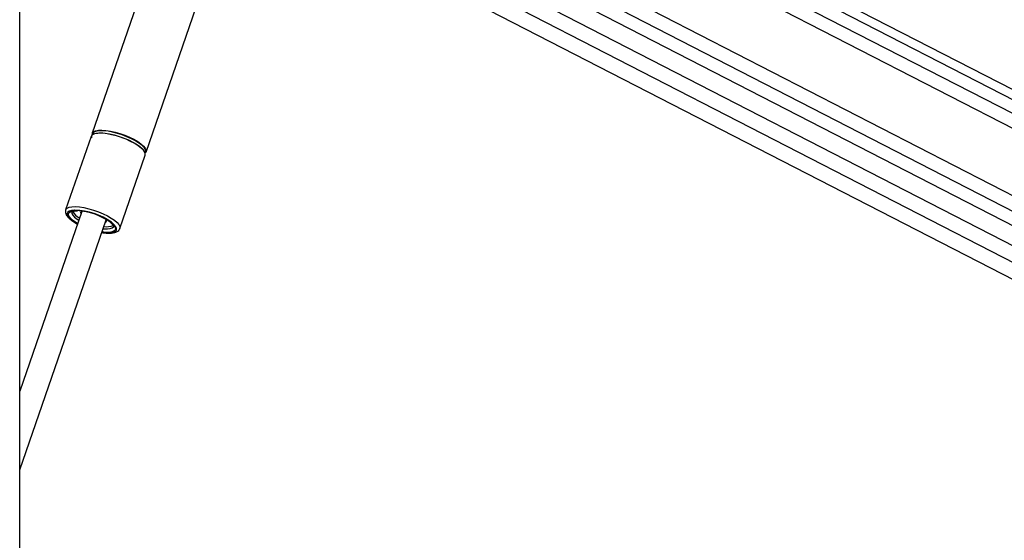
# Paper-space layout 'Surface Plate' of a CAD drawing. Header units: millimetres. Extents: x 2658 to 18042, y 1128 to 16227.
# Tile 5 of 64: x 3725 to 4487, y 6466 to 6869. Entities that reach past the tile are written whole.
import ezdxf

# ---------------------------------------------------------------- set-up
doc = ezdxf.new("R2010")
doc.units = ezdxf.units.MM

psp = doc.layouts.new('Surface Plate')

# ---------------------------------------------------------------- linework, layer by layer
at = {"color": 7, "linetype": 'Continuous', "lineweight": 25, "ltscale": 2}
for p, q in [((3724.96, 1481.05), (3724.96, 7229.05)), ((5008.67, 6549.47), (3830.39, 7154.99)), ((3789.41, 7055.56), (4831.75, 6519.89)), ((4055.4, 7009.47), (4786.8, 6633.6)), ((3858.66, 7005.45), (3780.97, 6780.71)), ((3822.84, 6766.24), (3900.53, 6990.98)), ((3895.06, 6975.16), (4779.93, 6520.41)), ((4048.73, 6960.95), (4774.86, 6587.79)), ((3780.14, 6778.3), (3760.52, 6721.56)), ((3802.39, 6707.09), (3822.01, 6763.83)), ((3773, 6720.35), (3724.96, 6581.37)), ((3760.48, 6721.43), (3760.52, 6721.56)), ((3724.96, 6520.4), (3791.83, 6713.84)), ((3765.73, 6712.93), (3766.07, 6712.68))]:
    psp.add_line(p, q, dxfattribs=at)
at = {"color": 8, "linetype": 'Continuous', "lineweight": 25, "ltscale": 2}
for p, q in [((3830.79, 7147.22), (5001.54, 6545.57)), ((3830.79, 7136.64), (4801.98, 6637.54)), ((3817.32, 7067.86), (4784.71, 6570.71)), ((3809.11, 7060.98), (4850.68, 6525.7)), ((3898.93, 6986.36), (4790.71, 6528.07)), ((3769.76, 6710.97), (3767.28, 6712.53)), ((3769.32, 6714.32), (3770.63, 6713.47))]:
    psp.add_line(p, q, dxfattribs=at)
at = {"color": 7, "linetype": 'Continuous', "lineweight": 25, "ltscale": 2, "flags": 128}
for points in [[(3816.74, 6771.07), (3813.97, 6772.8), (3810.79, 6774.48), (3807.3, 6776.06), (3803.61, 6777.47), (3799.84, 6778.67), (3796.1, 6779.63), (3792.53, 6780.32), (3789.23, 6780.71), (3786.31, 6780.78), (3783.87, 6780.55), (3781.98, 6780.01), (3780.7, 6779.18), (3780.14, 6778.3)], [(3780.97, 6780.71), (3781.14, 6781.08), (3782.09, 6782.04), (3783.68, 6782.73), (3785.86, 6783.12), (3788.55, 6783.19), (3791.67, 6782.96), (3795.12, 6782.42), (3798.79, 6781.6), (3802.56, 6780.51), (3806.31, 6779.19), (3809.91, 6777.7), (3813.26, 6776.06), (3816.24, 6774.35), (3818.77, 6772.6), (3820.75, 6770.89), (3822.12, 6769.26), (3822.85, 6767.76), (3822.9, 6766.44), (3822.84, 6766.24)], [(3817.25, 6773.13), (3814.52, 6774.85), (3811.38, 6776.51), (3807.94, 6778.06), (3804.29, 6779.45), (3800.57, 6780.64), (3796.88, 6781.59), (3793.35, 6782.26), (3790.1, 6782.65), (3787.22, 6782.72), (3784.81, 6782.49), (3782.94, 6781.96), (3781.68, 6781.15), (3781.06, 6780.07), (3781.01, 6779.45)], [(3781.51, 6779.78), (3781.63, 6779.87), (3783.2, 6780.54), (3785.35, 6780.93), (3788.01, 6781), (3791.09, 6780.77), (3794.5, 6780.24), (3798.12, 6779.42), (3801.84, 6778.35), (3805.54, 6777.05), (3809.09, 6775.58), (3812.4, 6773.96), (3815.34, 6772.27), (3817.83, 6770.55), (3819.79, 6768.86), (3820.05, 6768.59)], [(3822.01, 6763.83), (3822.13, 6764.66), (3821.74, 6766.08), (3820.68, 6767.65), (3819, 6769.33), (3816.74, 6771.07)], [(3773.51, 6720.53), (3772.59, 6720.12), (3772.11, 6719.38), (3772.31, 6718.43), (3772.33, 6718.4)], [(3791.16, 6711.89), (3791.57, 6712.13), (3792.05, 6712.86), (3791.84, 6713.82), (3791.54, 6714.29)]]:
    psp.add_lwpolyline(points, dxfattribs=at)
at = {"color": 8, "linetype": 'Continuous', "lineweight": 25, "ltscale": 2, "flags": 128}
for points in [[(3760.52, 6721.56), (3760.69, 6721.93), (3761.65, 6722.89), (3763.24, 6723.58), (3765.41, 6723.96), (3768.1, 6724.04), (3771.23, 6723.81), (3774.68, 6723.27), (3778.34, 6722.44), (3782.11, 6721.36), (3785.86, 6720.04), (3789.46, 6718.55), (3792.81, 6716.91), (3795.8, 6715.2), (3798.32, 6713.45), (3800.3, 6711.74), (3801.67, 6710.1), (3802.4, 6708.61), (3802.45, 6707.29), (3802.42, 6707.19)], [(3767.67, 6721.37), (3767.37, 6721.37), (3765.04, 6721.13), (3763.27, 6720.58), (3762.15, 6719.74), (3761.69, 6718.64), (3761.93, 6717.31), (3762.85, 6715.82), (3764.42, 6714.2), (3766.59, 6712.53)], [(3767.28, 6712.53), (3765.17, 6714.17), (3763.65, 6715.75), (3762.8, 6717.21), (3762.64, 6718.48), (3763.18, 6719.53), (3764.4, 6720.31), (3766.25, 6720.79), (3768.66, 6720.95), (3769.09, 6720.94)], [(3765.22, 6719.91), (3765.19, 6719.79), (3765.26, 6718.63), (3766, 6717.3), (3767.37, 6715.84), (3769.32, 6714.32)], [(3766.59, 6712.53), (3769.27, 6710.85), (3769.65, 6710.64)], [(3788.47, 6704.13), (3789.92, 6703.93), (3792.94, 6703.69), (3795.53, 6703.77), (3797.59, 6704.16), (3799.05, 6704.86), (3799.84, 6705.84), (3799.95, 6707.06), (3799.37, 6708.47), (3798.11, 6710.03), (3796.24, 6711.69), (3795.93, 6711.92)], [(3796.08, 6711.25), (3796.51, 6710.89), (3798.02, 6709.31), (3798.87, 6707.85), (3799.03, 6706.57), (3798.49, 6705.53), (3797.27, 6704.75), (3795.42, 6704.27), (3793.01, 6704.11), (3790.14, 6704.27), (3788.59, 6704.47)], [(3789.45, 6706.97), (3790.4, 6706.87), (3792.97, 6706.79), (3795.06, 6707.02), (3796.6, 6707.55), (3797.51, 6708.36), (3797.7, 6708.77)]]:
    psp.add_lwpolyline(points, dxfattribs=at)
at = {"color": 7, "linetype": 'Continuous', "lineweight": 25, "ltscale": 4}
for centre, radius, start, end in [((3782.71, 6777.79), 2.3, 134.44558, 194.99638), ((3819.84, 6766.86), 2.71, 324.10578, 31.74146), ((3777.52, 6727.15), 13.44, 209.99263, 242.17227), ((3765.65, 6668.38), 53.03, 55.17921, 87.81532), ((3766.4, 6671.03), 49.99, 53.57647, 86.92184), ((3792.63, 6720.89), 12.39, 258.11134, 292.52624)]:
    psp.add_arc(centre, radius, start, end, dxfattribs=at)
at = {"color": 8, "linetype": 'Continuous', "lineweight": 25, "ltscale": 4}
psp.add_arc((3809.46, 6760.37), 14.95, 31.96195, 58.6162, dxfattribs=at)
at = {"color": 7, "linetype": 'Continuous', "lineweight": 25, "ltscale": 2}
for points, knots in [([(3760.52, 6721.31), (3760.42, 6720.95), (3760.19, 6720.09), (3760.52, 6718.66), (3761.27, 6717.12), (3762.6, 6715.49), (3764.15, 6714.07), (3765.35, 6713.21), (3765.73, 6712.93)], [0, 0, 0, 0, 0.117513, 0.281681, 0.459605, 0.667303, 0.893729, 1, 1, 1, 1]), ([(3765.23, 6719.93), (3765.23, 6719.92), (3765.22, 6719.9), (3765.4, 6720.11), (3766.27, 6720.46), (3767.69, 6720.72), (3768.98, 6720.73), (3769.61, 6720.73)], [0, 0, 0, 0, 0.054267, 0.283854, 0.527223, 0.767328, 1, 1, 1, 1]), ([(3766.07, 6712.68), (3766.5, 6712.39), (3767.58, 6711.66), (3768.85, 6710.96), (3769.61, 6710.54)], [0, 0, 0, 0, 0.4002277, 1, 1, 1, 1]), ([(3795.38, 6711.51), (3795.71, 6711.23), (3796.56, 6710.53), (3797.33, 6709.58), (3797.7, 6708.8), (3797.68, 6708.73), (3797.68, 6708.7)], [0, 0, 0, 0, 0.183083, 0.469028, 0.742981, 1, 1, 1, 1]), ([(3788.44, 6704.04), (3789.09, 6703.93), (3790.84, 6703.63), (3793.43, 6703.45), (3796.17, 6703.49), (3798.45, 6703.87), (3800.26, 6704.56), (3801.55, 6705.58), (3802.3, 6706.56), (3802.38, 6707.17), (3802.4, 6707.28)], [0, 0, 0, 0, 0.0929121, 0.2520813, 0.4134662, 0.5787782, 0.7291184, 0.8559111, 0.9731626, 1, 1, 1, 1]), ([(4847.86, 6488.96), (4579.47, 6342.29), (4220.47, 6146.1), (3861.28, 5950.04), (3770.62, 5900.55)], [0, 0, 0, 0, 0.7475811, 1, 1, 1, 1])]:
    psp.add_open_spline(points, degree=3, knots=knots, dxfattribs=at)

doc.saveas('drawing.dxf')
